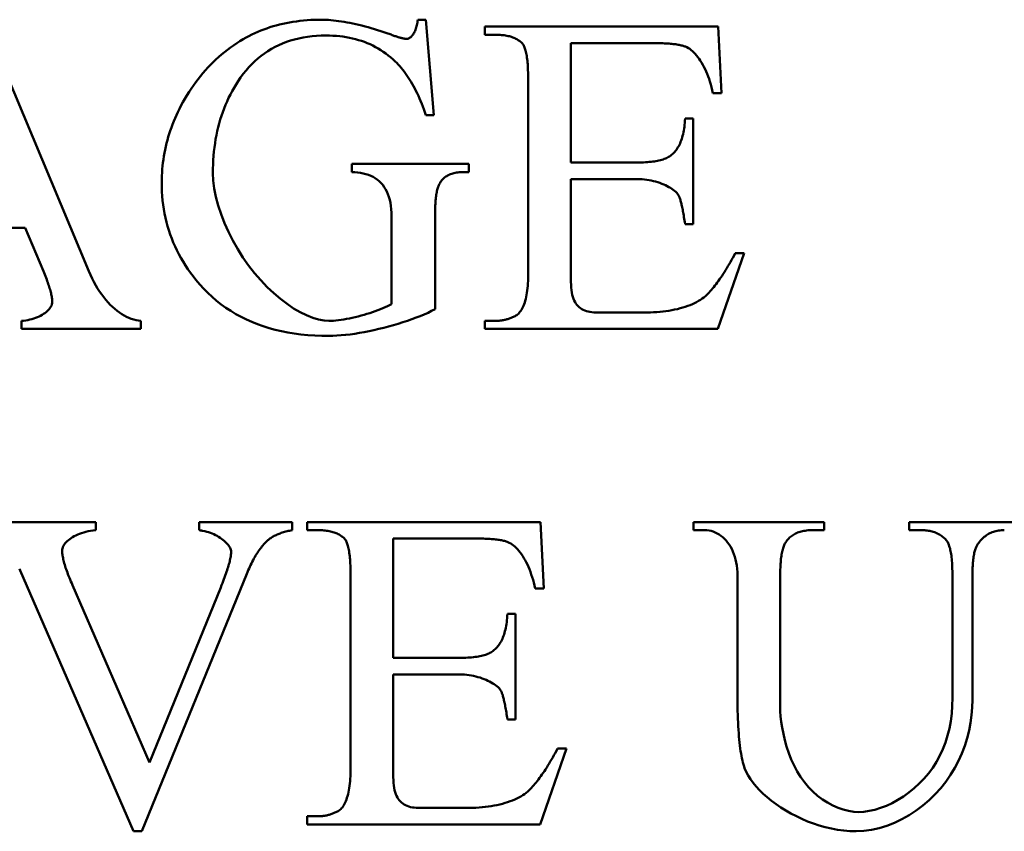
# Model space of a CAD drawing. Header units: millimetres. Extents: x 163 to 2699, y 224 to 730.
# Tile 75 of 168: x 225.34 to 230.22, y 486.25 to 490.27. Entities that reach past the tile are written whole.
import ezdxf

# ---------------------------------------------------------------- set-up
doc = ezdxf.new("R2010")
doc.units = ezdxf.units.MM
doc.layers.add('可見 (ISO)', color=7, linetype='Continuous', lineweight=50)

msp = doc.modelspace()

# ---------------------------------------------------------------- linework, layer by layer
at = {"layer": '可見 (ISO)'}
for p, q in [((225.159, 490.2718), (225.6811, 489.0243)), ((227.3122, 490.2718), (227.3526, 490.2718)), ((227.3526, 490.2718), (227.3918, 489.7988)), ((227.6455, 490.2375), (228.8024, 490.2375)), ((227.6455, 490.1971), (227.6455, 490.2375)), ((228.8024, 490.2375), (228.8183, 489.9078)), ((227.6982, 490.1971), (227.6455, 490.1971)), ((228.4838, 490.1554), (228.072, 490.1554)), ((228.072, 490.1554), (228.072, 489.5635)), ((227.86, 489.0034), (227.86, 489.9765)), ((228.8183, 489.9078), (228.7754, 489.9078)), ((227.3918, 489.7988), (227.3526, 489.7988)), ((228.6382, 489.7816), (228.6786, 489.7816)), ((228.6786, 489.7816), (228.6786, 489.2583)), ((226.985, 489.5561), (227.5659, 489.5561)), ((226.985, 489.5157), (226.985, 489.5561)), ((227.5659, 489.5561), (227.5659, 489.5157)), ((228.072, 489.5635), (228.4016, 489.5635)), ((227.5659, 489.5157), (227.5377, 489.5157)), ((228.072, 489.4814), (228.072, 488.9875)), ((228.4016, 489.4814), (228.072, 489.4814)), ((227.1823, 488.8613), (227.1823, 489.2951)), ((227.398, 489.2951), (227.398, 488.8355)), ((228.6786, 489.2583), (228.6382, 489.2583)), ((225.3661, 489.2387), (224.7828, 489.2387)), ((225.4556, 489.0243), (225.3661, 489.2387)), ((228.9311, 489.1137), (228.8012, 488.7375)), ((228.8869, 489.1137), (228.9311, 489.1137)), ((228.1958, 488.8196), (228.4507, 488.8196)), ((225.3465, 488.7375), (225.3465, 488.7779)), ((225.9384, 488.7779), (225.9384, 488.7375)), ((227.6455, 488.7779), (227.6982, 488.7779)), ((227.6455, 488.7375), (227.6455, 488.7779)), ((225.9384, 488.7375), (225.3465, 488.7375)), ((228.8012, 488.7375), (227.6455, 488.7375)), ((225.1026, 487.7801), (225.7154, 487.7801)), ((225.7154, 487.7801), (225.7154, 487.7397)), ((226.2276, 487.7801), (226.6896, 487.7801)), ((226.2276, 487.7397), (226.2276, 487.7801)), ((226.6896, 487.7801), (226.6896, 487.7397)), ((226.7644, 487.7801), (227.9213, 487.7801)), ((226.7644, 487.7397), (226.7644, 487.7801)), ((227.9213, 487.7801), (227.9372, 487.4505)), ((228.6798, 487.7801), (229.3281, 487.7801)), ((228.6798, 487.7397), (228.6798, 487.7801)), ((229.3281, 487.7801), (229.3281, 487.7397)), ((229.7497, 487.7801), (230.6786, 487.7801)), ((229.7497, 487.7397), (229.7497, 487.7801)), ((226.8171, 487.7397), (226.7644, 487.7397)), ((227.6026, 487.698), (227.1909, 487.698)), ((227.1909, 487.698), (227.1909, 487.1061)), ((228.7362, 487.7397), (228.6798, 487.7397)), ((229.3281, 487.7397), (229.2705, 487.7397)), ((229.8061, 487.7397), (229.7497, 487.7397)), ((225.9029, 486.2458), (225.3404, 487.5399)), ((226.4641, 487.5228), (225.9433, 486.2458)), ((226.9789, 486.5461), (226.9789, 487.5191)), ((228.898, 486.9284), (228.898, 487.5142)), ((229.11, 487.5142), (229.11, 486.861)), ((229.9641, 486.9076), (229.9641, 487.5142)), ((230.0634, 487.5056), (230.0634, 486.8978)), ((225.6002, 487.4664), (225.9825, 486.5865)), ((225.9825, 486.5865), (226.3355, 487.4554)), ((227.9372, 487.4505), (227.8943, 487.4505)), ((227.757, 487.3242), (227.7975, 487.3242)), ((227.7975, 487.3242), (227.7975, 486.801)), ((227.1909, 487.1061), (227.5205, 487.1061)), ((227.1909, 487.024), (227.1909, 486.5301)), ((227.5205, 487.024), (227.1909, 487.024)), ((227.7975, 486.801), (227.757, 486.801)), ((228.0499, 486.6563), (227.92, 486.2801)), ((228.0058, 486.6563), (228.0499, 486.6563)), ((227.3146, 486.3622), (227.5695, 486.3622)), ((226.7644, 486.3206), (226.8171, 486.3206)), ((226.7644, 486.2801), (226.7644, 486.3206)), ((227.92, 486.2801), (226.7644, 486.2801)), ((225.9433, 486.2458), (225.9029, 486.2458))]:
    msp.add_line(p, q, dxfattribs=at)
at = {"layer": '可見 (ISO)', "flags": 128}
for points in [[(226.447, 490.175), (226.4609, 490.1829), (226.475, 490.1905), (226.4893, 490.1977), (226.5038, 490.2046), (226.5185, 490.2111), (226.5334, 490.2174), (226.5485, 490.2232), (226.5638, 490.2288), (226.5793, 490.234), (226.5951, 490.2389), (226.611, 490.2434), (226.6271, 490.2476), (226.6435, 490.2515), (226.66, 490.255), (226.6768, 490.2582), (226.6937, 490.2611), (226.7109, 490.2636), (226.7282, 490.2658), (226.7458, 490.2676), (226.7636, 490.2691), (226.7816, 490.2703), (226.7997, 490.2711), (226.8181, 490.2716), (226.8367, 490.2718)], [(226.8367, 490.2718), (226.8472, 490.2717), (226.8583, 490.2713), (226.8698, 490.2706), (226.8818, 490.2696), (226.8942, 490.2684), (226.907, 490.2669), (226.9201, 490.2651), (226.9336, 490.2631), (226.9475, 490.2609), (226.9616, 490.2584), (226.976, 490.2557), (226.9907, 490.2527), (227.0055, 490.2495), (227.0205, 490.246), (227.0357, 490.2423), (227.051, 490.2384), (227.0664, 490.2343), (227.0819, 490.2299), (227.0975, 490.2254), (227.113, 490.2206), (227.1286, 490.2156), (227.1441, 490.2105), (227.1596, 490.2051), (227.1749, 490.1995)], [(227.2583, 490.1762), (227.2609, 490.1764), (227.2636, 490.177), (227.2664, 490.178), (227.2692, 490.1794), (227.2721, 490.1811), (227.275, 490.1832), (227.2778, 490.1857), (227.2807, 490.1885), (227.2835, 490.1916), (227.2863, 490.1951), (227.289, 490.1988), (227.2917, 490.2029), (227.2942, 490.2072), (227.2967, 490.2119), (227.299, 490.2168), (227.3012, 490.222), (227.3033, 490.2274), (227.3051, 490.2331), (227.3069, 490.239), (227.3084, 490.2452), (227.3097, 490.2515), (227.3108, 490.2581), (227.3116, 490.2649), (227.3122, 490.2718)], [(226.8575, 490.1934), (226.8339, 490.193), (226.8107, 490.1918), (226.788, 490.1898), (226.7658, 490.1871), (226.744, 490.1835), (226.7227, 490.1792), (226.7019, 490.1741), (226.6816, 490.1682), (226.6618, 490.1615), (226.6424, 490.154), (226.6235, 490.1458), (226.6051, 490.1367), (226.5871, 490.1269), (226.5697, 490.1162), (226.5527, 490.1048), (226.5362, 490.0926), (226.5201, 490.0796), (226.5046, 490.0659), (226.4895, 490.0513), (226.4749, 490.0359), (226.4608, 490.0198), (226.4471, 490.0029), (226.434, 489.9852), (226.4213, 489.9667)], [(227.2007, 490.0647), (227.1894, 490.0752), (227.1779, 490.0853), (227.1661, 490.0949), (227.154, 490.104), (227.1417, 490.1127), (227.1291, 490.121), (227.1163, 490.1288), (227.1032, 490.1362), (227.0898, 490.1431), (227.0762, 490.1496), (227.0623, 490.1556), (227.0481, 490.1612), (227.0337, 490.1664), (227.019, 490.171), (227.004, 490.1753), (226.9888, 490.1791), (226.9733, 490.1824), (226.9576, 490.1853), (226.9415, 490.1878), (226.9253, 490.1898), (226.9087, 490.1914), (226.8919, 490.1925), (226.8749, 490.1932), (226.8575, 490.1934)], [(227.1749, 490.1995), (227.1801, 490.1976), (227.1851, 490.1958), (227.1899, 490.1941), (227.1946, 490.1924), (227.1992, 490.1908), (227.2036, 490.1893), (227.2078, 490.1879), (227.212, 490.1866), (227.216, 490.1853), (227.2198, 490.1842), (227.2235, 490.1831), (227.227, 490.182), (227.2304, 490.1811), (227.2337, 490.1803), (227.2368, 490.1795), (227.2397, 490.1788), (227.2426, 490.1782), (227.2452, 490.1777), (227.2478, 490.1772), (227.2502, 490.1769), (227.2524, 490.1766), (227.2545, 490.1764), (227.2565, 490.1763), (227.2583, 490.1762)], [(227.8318, 490.1529), (227.8283, 490.1565), (227.8247, 490.16), (227.8209, 490.1633), (227.8169, 490.1664), (227.8127, 490.1694), (227.8083, 490.1722), (227.8037, 490.1749), (227.799, 490.1775), (227.7941, 490.1798), (227.7889, 490.182), (227.7837, 490.1841), (227.7782, 490.186), (227.7725, 490.1878), (227.7667, 490.1894), (227.7607, 490.1909), (227.7545, 490.1922), (227.7481, 490.1933), (227.7415, 490.1943), (227.7347, 490.1951), (227.7278, 490.1958), (227.7207, 490.1964), (227.7134, 490.1968), (227.7059, 490.197), (227.6982, 490.1971)], [(226.1382, 489.8441), (226.1477, 489.8619), (226.1575, 489.8794), (226.1677, 489.8965), (226.1781, 489.9132), (226.1888, 489.9296), (226.1998, 489.9457), (226.211, 489.9614), (226.2226, 489.9767), (226.2344, 489.9918), (226.2466, 490.0064), (226.259, 490.0207), (226.2717, 490.0347), (226.2848, 490.0483), (226.2981, 490.0616), (226.3117, 490.0745), (226.3255, 490.087), (226.3397, 490.0993), (226.3542, 490.1111), (226.3689, 490.1226), (226.3839, 490.1338), (226.3993, 490.1446), (226.4149, 490.1551), (226.4308, 490.1652), (226.447, 490.175)], [(227.86, 489.9765), (227.8599, 489.9882), (227.8598, 489.9996), (227.8595, 490.0106), (227.8592, 490.0212), (227.8588, 490.0314), (227.8582, 490.0413), (227.8576, 490.0507), (227.8569, 490.0598), (227.856, 490.0685), (227.8551, 490.0768), (227.8541, 490.0847), (227.8529, 490.0923), (227.8517, 490.0994), (227.8504, 490.1062), (227.849, 490.1126), (227.8475, 490.1186), (227.8458, 490.1243), (227.8441, 490.1295), (227.8423, 490.1344), (227.8404, 490.1389), (227.8384, 490.1429), (227.8363, 490.1467), (227.8341, 490.15), (227.8318, 490.1529)], [(228.6406, 490.1382), (228.6368, 490.1396), (228.6328, 490.141), (228.6285, 490.1423), (228.624, 490.1435), (228.6193, 490.1446), (228.6143, 490.1457), (228.609, 490.1468), (228.6036, 490.1478), (228.5979, 490.1487), (228.5919, 490.1496), (228.5858, 490.1504), (228.5793, 490.1511), (228.5727, 490.1518), (228.5658, 490.1524), (228.5587, 490.153), (228.5513, 490.1535), (228.5437, 490.1539), (228.5358, 490.1543), (228.5278, 490.1547), (228.5194, 490.1549), (228.5109, 490.1551), (228.5021, 490.1553), (228.493, 490.1554), (228.4838, 490.1554)], [(228.7754, 489.9078), (228.7723, 489.9225), (228.7689, 489.9369), (228.7652, 489.9509), (228.7612, 489.9646), (228.7569, 489.9778), (228.7523, 489.9907), (228.7475, 490.0032), (228.7424, 490.0152), (228.7371, 490.0268), (228.7316, 490.038), (228.7259, 490.0487), (228.72, 490.0589), (228.7139, 490.0686), (228.7077, 490.0778), (228.7014, 490.0865), (228.6949, 490.0946), (228.6883, 490.1021), (228.6817, 490.1091), (228.6749, 490.1155), (228.6681, 490.1213), (228.6613, 490.1265), (228.6544, 490.1311), (228.6475, 490.135), (228.6406, 490.1382)], [(227.3526, 489.7988), (227.3477, 489.8133), (227.3426, 489.8276), (227.3374, 489.8415), (227.3321, 489.8552), (227.3266, 489.8685), (227.3211, 489.8816), (227.3154, 489.8943), (227.3096, 489.9068), (227.3037, 489.9189), (227.2977, 489.9307), (227.2915, 489.9423), (227.2852, 489.9535), (227.2788, 489.9644), (227.2723, 489.9751), (227.2657, 489.9854), (227.2589, 489.9954), (227.2521, 490.0051), (227.2451, 490.0145), (227.238, 490.0237), (227.2308, 490.0325), (227.2234, 490.041), (227.216, 490.0492), (227.2084, 490.0571), (227.2007, 490.0647)], [(226.4213, 489.9667), (226.4111, 489.9506), (226.4013, 489.9343), (226.392, 489.9177), (226.3831, 489.9009), (226.3746, 489.8838), (226.3666, 489.8665), (226.359, 489.8489), (226.3518, 489.831), (226.3451, 489.8129), (226.3388, 489.7946), (226.3329, 489.776), (226.3275, 489.7571), (226.3225, 489.738), (226.318, 489.7186), (226.3138, 489.699), (226.3101, 489.6791), (226.3069, 489.6589), (226.3041, 489.6385), (226.3017, 489.6179), (226.2997, 489.597), (226.2982, 489.5758), (226.2971, 489.5544), (226.2965, 489.5327), (226.2963, 489.5108)], [(226.0426, 489.4642), (226.0427, 489.4807), (226.0432, 489.4972), (226.0441, 489.5136), (226.0452, 489.5299), (226.0467, 489.5462), (226.0486, 489.5624), (226.0507, 489.5786), (226.0532, 489.5947), (226.056, 489.6107), (226.0592, 489.6267), (226.0627, 489.6426), (226.0665, 489.6585), (226.0706, 489.6743), (226.0751, 489.69), (226.0799, 489.7057), (226.0851, 489.7213), (226.0905, 489.7369), (226.0963, 489.7524), (226.1025, 489.7678), (226.109, 489.7832), (226.1158, 489.7985), (226.1229, 489.8138), (226.1304, 489.829), (226.1382, 489.8441)], [(228.5732, 489.6027), (228.578, 489.607), (228.5827, 489.6116), (228.5871, 489.6165), (228.5914, 489.6216), (228.5954, 489.627), (228.5993, 489.6327), (228.603, 489.6387), (228.6066, 489.6449), (228.6099, 489.6514), (228.6131, 489.6582), (228.6161, 489.6652), (228.6189, 489.6726), (228.6215, 489.6801), (228.6239, 489.688), (228.6262, 489.6961), (228.6282, 489.7045), (228.6301, 489.7132), (228.6318, 489.7222), (228.6333, 489.7314), (228.6347, 489.7409), (228.6358, 489.7507), (228.6368, 489.7607), (228.6376, 489.771), (228.6382, 489.7816)], [(228.4016, 489.5635), (228.4122, 489.5636), (228.4225, 489.5638), (228.4325, 489.5641), (228.4422, 489.5646), (228.4515, 489.5652), (228.4606, 489.5659), (228.4694, 489.5668), (228.4779, 489.5678), (228.4861, 489.569), (228.494, 489.5703), (228.5016, 489.5717), (228.5089, 489.5733), (228.5159, 489.575), (228.5226, 489.5768), (228.529, 489.5788), (228.5351, 489.5809), (228.5409, 489.5832), (228.5464, 489.5855), (228.5516, 489.5881), (228.5565, 489.5907), (228.5612, 489.5935), (228.5655, 489.5964), (228.5695, 489.5995), (228.5732, 489.6027)], [(226.2963, 489.5108), (226.298, 489.4737), (226.303, 489.4342), (226.3112, 489.3929), (226.3226, 489.3504), (226.3368, 489.3069), (226.3538, 489.2632), (226.3734, 489.2194), (226.3954, 489.1762), (226.4195, 489.1337), (226.4457, 489.0925), (226.4736, 489.0528), (226.5031, 489.0149), (226.5338, 488.9792), (226.5655, 488.9457), (226.598, 488.9149), (226.6309, 488.8868), (226.664, 488.8617), (226.6969, 488.8397), (226.7294, 488.821), (226.761, 488.8055), (226.7915, 488.7935), (226.8204, 488.7848), (226.8475, 488.7797), (226.8722, 488.7779)], [(227.1823, 489.2951), (227.1819, 489.3136), (227.1809, 489.3313), (227.179, 489.348), (227.1765, 489.3639), (227.1733, 489.379), (227.1693, 489.3932), (227.1646, 489.4065), (227.1592, 489.4191), (227.153, 489.4309), (227.1462, 489.4418), (227.1386, 489.452), (227.1304, 489.4615), (227.1215, 489.4701), (227.112, 489.478), (227.1018, 489.4852), (227.091, 489.4915), (227.0796, 489.4972), (227.0676, 489.5021), (227.0551, 489.5062), (227.042, 489.5096), (227.0285, 489.5123), (227.0144, 489.5142), (226.9999, 489.5153), (226.985, 489.5157)], [(227.5377, 489.5157), (227.5306, 489.5156), (227.5238, 489.5153), (227.5171, 489.5148), (227.5106, 489.5141), (227.5043, 489.5132), (227.4982, 489.5121), (227.4922, 489.5108), (227.4865, 489.5093), (227.4809, 489.5076), (227.4756, 489.5057), (227.4704, 489.5036), (227.4654, 489.5013), (227.4606, 489.4988), (227.4559, 489.4961), (227.4515, 489.4932), (227.4473, 489.4901), (227.4432, 489.4868), (227.4393, 489.4833), (227.4356, 489.4796), (227.4322, 489.4757), (227.4288, 489.4716), (227.4257, 489.4673), (227.4228, 489.4628), (227.42, 489.4581)], [(226.2117, 488.9814), (226.1979, 488.9989), (226.1847, 489.0167), (226.1721, 489.0348), (226.16, 489.053), (226.1486, 489.0715), (226.1377, 489.0901), (226.1274, 489.109), (226.1177, 489.1282), (226.1086, 489.1475), (226.1001, 489.1671), (226.0922, 489.1869), (226.0849, 489.2069), (226.0781, 489.2271), (226.0719, 489.2475), (226.0664, 489.2682), (226.0614, 489.2891), (226.057, 489.3102), (226.0532, 489.3316), (226.0499, 489.3531), (226.0473, 489.3749), (226.0452, 489.3969), (226.0438, 489.4191), (226.0429, 489.4416), (226.0426, 489.4642)], [(227.42, 489.4581), (227.4182, 489.4545), (227.4165, 489.4506), (227.4149, 489.4464), (227.4133, 489.442), (227.4118, 489.4373), (227.4104, 489.4323), (227.409, 489.427), (227.4078, 489.4215), (227.4066, 489.4156), (227.4055, 489.4095), (227.4044, 489.4032), (227.4035, 489.3965), (227.4026, 489.3896), (227.4018, 489.3824), (227.4011, 489.3749), (227.4004, 489.3671), (227.3998, 489.3591), (227.3994, 489.3508), (227.3989, 489.3422), (227.3986, 489.3333), (227.3983, 489.3242), (227.3981, 489.3148), (227.398, 489.3051), (227.398, 489.2951)], [(228.6075, 489.398), (228.6046, 489.403), (228.6009, 489.4079), (228.5966, 489.4129), (228.5916, 489.4178), (228.586, 489.4227), (228.5798, 489.4276), (228.5731, 489.4324), (228.5659, 489.4371), (228.5581, 489.4416), (228.5499, 489.4461), (228.5412, 489.4503), (228.5322, 489.4544), (228.5227, 489.4583), (228.5129, 489.4619), (228.5028, 489.4653), (228.4923, 489.4685), (228.4816, 489.4713), (228.4707, 489.4739), (228.4595, 489.4761), (228.4482, 489.4779), (228.4367, 489.4794), (228.4251, 489.4805), (228.4134, 489.4812), (228.4016, 489.4814)], [(228.6382, 489.2583), (228.6368, 489.2673), (228.6355, 489.276), (228.6342, 489.2844), (228.6329, 489.2925), (228.6316, 489.3004), (228.6303, 489.308), (228.629, 489.3153), (228.6277, 489.3223), (228.6264, 489.3291), (228.6251, 489.3356), (228.6238, 489.3418), (228.6225, 489.3478), (228.6213, 489.3535), (228.62, 489.3589), (228.6187, 489.364), (228.6175, 489.3689), (228.6162, 489.3735), (228.615, 489.3778), (228.6137, 489.3819), (228.6125, 489.3857), (228.6112, 489.3892), (228.61, 489.3924), (228.6088, 489.3954), (228.6075, 489.398)], [(228.746, 488.9066), (228.7517, 488.9125), (228.7575, 488.9185), (228.7632, 488.9249), (228.769, 488.9314), (228.7748, 488.9382), (228.7806, 488.9453), (228.7864, 488.9526), (228.7922, 488.9601), (228.798, 488.9679), (228.8038, 488.9759), (228.8097, 488.9842), (228.8156, 488.9927), (228.8214, 489.0015), (228.8273, 489.0105), (228.8332, 489.0197), (228.8391, 489.0292), (228.8451, 489.0389), (228.851, 489.0489), (228.857, 489.0591), (228.8629, 489.0695), (228.8689, 489.0802), (228.8749, 489.0911), (228.8809, 489.1023), (228.8869, 489.1137)], [(225.4997, 488.8699), (225.4996, 488.874), (225.4994, 488.8784), (225.499, 488.883), (225.4985, 488.8878), (225.4978, 488.8927), (225.4969, 488.8979), (225.4959, 488.9032), (225.4948, 488.9088), (225.4935, 488.9145), (225.492, 488.9205), (225.4904, 488.9266), (225.4887, 488.933), (225.4867, 488.9395), (225.4847, 488.9462), (225.4825, 488.9531), (225.4801, 488.9603), (225.4776, 488.9676), (225.4749, 488.9751), (225.472, 488.9828), (225.4691, 488.9907), (225.4659, 488.9988), (225.4626, 489.0071), (225.4592, 489.0156), (225.4556, 489.0243)], [(225.6811, 489.0243), (225.6891, 489.0057), (225.6975, 488.9879), (225.7063, 488.9707), (225.7154, 488.9541), (225.7249, 488.9382), (225.7347, 488.9231), (225.7448, 488.9086), (225.7551, 488.8948), (225.7657, 488.8817), (225.7765, 488.8694), (225.7875, 488.8577), (225.7987, 488.8469), (225.81, 488.8368), (225.8215, 488.8274), (225.8331, 488.8188), (225.8447, 488.811), (225.8565, 488.804), (225.8682, 488.7978), (225.88, 488.7924), (225.8918, 488.7878), (225.9035, 488.7841), (225.9152, 488.7812), (225.9269, 488.7791), (225.9384, 488.7779)], [(226.8722, 488.7032), (226.8363, 488.7037), (226.8012, 488.7051), (226.7668, 488.7075), (226.733, 488.7109), (226.7001, 488.7153), (226.6678, 488.7206), (226.6363, 488.7269), (226.6055, 488.7341), (226.5754, 488.7423), (226.5461, 488.7515), (226.5175, 488.7616), (226.4896, 488.7727), (226.4624, 488.7848), (226.436, 488.7978), (226.4103, 488.8119), (226.3853, 488.8268), (226.3611, 488.8428), (226.3375, 488.8597), (226.3147, 488.8775), (226.2927, 488.8964), (226.2713, 488.9162), (226.2507, 488.9369), (226.2309, 488.9587), (226.2117, 488.9814)], [(227.7987, 488.8037), (227.8031, 488.8063), (227.8074, 488.8094), (227.8115, 488.813), (227.8156, 488.8172), (227.8195, 488.8219), (227.8233, 488.8271), (227.8269, 488.8329), (227.8304, 488.8391), (227.8337, 488.8459), (227.8369, 488.8531), (227.8399, 488.8609), (227.8427, 488.8691), (227.8453, 488.8778), (227.8477, 488.887), (227.85, 488.8966), (227.852, 488.9067), (227.8538, 488.9173), (227.8554, 488.9283), (227.8568, 488.9397), (227.8579, 488.9516), (227.8588, 488.9639), (227.8595, 488.9767), (227.8598, 488.9899), (227.86, 489.0034)], [(228.072, 488.9875), (228.0722, 488.9715), (228.0727, 488.9567), (228.0737, 488.9429), (228.075, 488.93), (228.0768, 488.9181), (228.079, 488.9071), (228.0817, 488.8969), (228.0848, 488.8875), (228.0883, 488.8788), (228.0924, 488.8709), (228.0968, 488.8636), (228.1018, 488.8569), (228.1072, 488.8509), (228.1131, 488.8454), (228.1194, 488.8405), (228.1262, 488.8361), (228.1335, 488.8322), (228.1411, 488.8289), (228.1493, 488.8261), (228.1578, 488.8238), (228.1667, 488.822), (228.176, 488.8207), (228.1857, 488.8199), (228.1958, 488.8196)], [(225.3465, 488.7779), (225.3575, 488.7788), (225.3683, 488.7801), (225.3788, 488.7818), (225.3889, 488.7839), (225.3987, 488.7864), (225.4082, 488.7892), (225.4173, 488.7923), (225.426, 488.7958), (225.4343, 488.7995), (225.4422, 488.8034), (225.4496, 488.8076), (225.4566, 488.812), (225.4632, 488.8165), (225.4692, 488.8211), (225.4748, 488.8259), (225.4799, 488.8308), (225.4844, 488.8357), (225.4883, 488.8407), (225.4917, 488.8457), (225.4946, 488.8506), (225.4968, 488.8556), (225.4984, 488.8604), (225.4994, 488.8652), (225.4997, 488.8699)], [(228.4507, 488.8196), (228.4665, 488.8198), (228.4822, 488.8203), (228.4978, 488.8212), (228.5131, 488.8225), (228.5283, 488.8241), (228.5432, 488.826), (228.5578, 488.8282), (228.5722, 488.8307), (228.5862, 488.8336), (228.6, 488.8367), (228.6134, 488.8401), (228.6264, 488.8438), (228.639, 488.8478), (228.6512, 488.852), (228.663, 488.8565), (228.6743, 488.8612), (228.6852, 488.8661), (228.6956, 488.8713), (228.7054, 488.8767), (228.7147, 488.8823), (228.7234, 488.8881), (228.7316, 488.8941), (228.7391, 488.9003), (228.746, 488.9066)], [(226.8722, 488.7779), (226.883, 488.7782), (226.8945, 488.7788), (226.9065, 488.7798), (226.9191, 488.7812), (226.9322, 488.783), (226.9457, 488.7851), (226.9595, 488.7875), (226.9736, 488.7903), (226.9879, 488.7933), (227.0023, 488.7966), (227.0169, 488.8002), (227.0314, 488.804), (227.0459, 488.808), (227.0602, 488.8122), (227.0744, 488.8166), (227.0883, 488.8212), (227.1019, 488.8259), (227.1151, 488.8307), (227.1278, 488.8356), (227.14, 488.8406), (227.1516, 488.8457), (227.1626, 488.8509), (227.1728, 488.8561), (227.1823, 488.8613)], [(227.398, 488.8355), (227.3814, 488.827), (227.3637, 488.8185), (227.345, 488.8102), (227.3252, 488.8019), (227.3046, 488.7938), (227.2833, 488.7859), (227.2612, 488.7782), (227.2385, 488.7707), (227.2154, 488.7635), (227.1918, 488.7566), (227.1679, 488.7499), (227.1438, 488.7436), (227.1196, 488.7377), (227.0954, 488.7321), (227.0712, 488.727), (227.0472, 488.7223), (227.0235, 488.718), (227.0001, 488.7142), (226.9771, 488.711), (226.9547, 488.7082), (226.9329, 488.7061), (226.9118, 488.7045), (226.8916, 488.7035), (226.8722, 488.7032)], [(227.6982, 488.7779), (227.7027, 488.778), (227.7072, 488.7781), (227.7116, 488.7783), (227.716, 488.7787), (227.7204, 488.7791), (227.7247, 488.7796), (227.729, 488.7801), (227.7333, 488.7808), (227.7376, 488.7816), (227.7419, 488.7824), (227.7461, 488.7834), (227.7503, 488.7844), (227.7545, 488.7855), (227.7586, 488.7867), (227.7627, 488.788), (227.7668, 488.7894), (227.7709, 488.7909), (227.775, 488.7924), (227.779, 488.7941), (227.783, 488.7958), (227.787, 488.7976), (227.7909, 488.7996), (227.7948, 488.8016), (227.7987, 488.8037)], [(225.7154, 487.7397), (225.7026, 487.7382), (225.6902, 487.7364), (225.6783, 487.7342), (225.6669, 487.7316), (225.6559, 487.7286), (225.6454, 487.7254), (225.6354, 487.7218), (225.6259, 487.718), (225.6169, 487.7139), (225.6084, 487.7096), (225.6004, 487.7051), (225.593, 487.7005), (225.5861, 487.6956), (225.5798, 487.6907), (225.574, 487.6856), (225.5688, 487.6805), (225.5641, 487.6753), (225.5601, 487.6701), (225.5567, 487.6648), (225.5538, 487.6596), (225.5516, 487.6544), (225.55, 487.6492), (225.549, 487.6442), (225.5487, 487.6392)], [(226.2472, 487.736), (226.2467, 487.7361), (226.2462, 487.7362), (226.2456, 487.7363), (226.245, 487.7364), (226.2444, 487.7366), (226.2437, 487.7367), (226.243, 487.7368), (226.2423, 487.737), (226.2416, 487.7371), (226.2409, 487.7372), (226.2401, 487.7374), (226.2393, 487.7375), (226.2384, 487.7377), (226.2376, 487.7378), (226.2367, 487.738), (226.2358, 487.7382), (226.2349, 487.7384), (226.2339, 487.7385), (226.2329, 487.7387), (226.2319, 487.7389), (226.2309, 487.7391), (226.2298, 487.7393), (226.2287, 487.7395), (226.2276, 487.7397)], [(226.3869, 487.6331), (226.3866, 487.6373), (226.3856, 487.6418), (226.3841, 487.6465), (226.3819, 487.6513), (226.3791, 487.6563), (226.3758, 487.6614), (226.372, 487.6665), (226.3676, 487.6717), (226.3628, 487.6769), (226.3575, 487.6821), (226.3517, 487.6873), (226.3456, 487.6923), (226.339, 487.6973), (226.3321, 487.7021), (226.3248, 487.7068), (226.3172, 487.7112), (226.3093, 487.7154), (226.3011, 487.7194), (226.2927, 487.7231), (226.284, 487.7264), (226.2751, 487.7294), (226.2659, 487.732), (226.2567, 487.7342), (226.2472, 487.736)], [(226.6896, 487.7397), (226.6831, 487.7384), (226.6766, 487.7371), (226.6703, 487.7357), (226.6641, 487.7342), (226.6581, 487.7326), (226.6522, 487.731), (226.6464, 487.7293), (226.6408, 487.7276), (226.6352, 487.7257), (226.6299, 487.7238), (226.6246, 487.7218), (226.6195, 487.7198), (226.6145, 487.7176), (226.6096, 487.7154), (226.6049, 487.7132), (226.6003, 487.7108), (226.5959, 487.7084), (226.5915, 487.7059), (226.5873, 487.7033), (226.5833, 487.7007), (226.5793, 487.698), (226.5755, 487.6952), (226.5719, 487.6924), (226.5683, 487.6894)], [(226.9507, 487.6956), (226.9472, 487.6992), (226.9436, 487.7026), (226.9397, 487.7059), (226.9357, 487.709), (226.9315, 487.712), (226.9272, 487.7149), (226.9226, 487.7175), (226.9179, 487.7201), (226.9129, 487.7224), (226.9078, 487.7247), (226.9025, 487.7267), (226.8971, 487.7287), (226.8914, 487.7304), (226.8856, 487.732), (226.8795, 487.7335), (226.8733, 487.7348), (226.8669, 487.7359), (226.8604, 487.7369), (226.8536, 487.7378), (226.8467, 487.7385), (226.8396, 487.739), (226.8322, 487.7394), (226.8248, 487.7396), (226.8171, 487.7397)], [(226.9789, 487.5191), (226.9788, 487.5308), (226.9787, 487.5422), (226.9784, 487.5532), (226.9781, 487.5638), (226.9776, 487.574), (226.9771, 487.5839), (226.9765, 487.5933), (226.9757, 487.6024), (226.9749, 487.6111), (226.974, 487.6194), (226.9729, 487.6274), (226.9718, 487.6349), (226.9706, 487.6421), (226.9693, 487.6488), (226.9678, 487.6552), (226.9663, 487.6612), (226.9647, 487.6669), (226.963, 487.6721), (226.9612, 487.677), (226.9593, 487.6815), (226.9573, 487.6856), (226.9552, 487.6893), (226.953, 487.6926), (226.9507, 487.6956)], [(227.7595, 487.6809), (227.7557, 487.6823), (227.7517, 487.6836), (227.7474, 487.6849), (227.7429, 487.6861), (227.7381, 487.6873), (227.7331, 487.6884), (227.7279, 487.6894), (227.7225, 487.6904), (227.7168, 487.6913), (227.7108, 487.6922), (227.7046, 487.693), (227.6982, 487.6937), (227.6916, 487.6944), (227.6847, 487.695), (227.6775, 487.6956), (227.6702, 487.6961), (227.6626, 487.6966), (227.6547, 487.6969), (227.6466, 487.6973), (227.6383, 487.6975), (227.6297, 487.6977), (227.6209, 487.6979), (227.6119, 487.698), (227.6026, 487.698)], [(228.898, 487.5142), (228.8976, 487.5312), (228.8964, 487.5477), (228.8945, 487.5636), (228.8919, 487.579), (228.8887, 487.5937), (228.8848, 487.6078), (228.8802, 487.6213), (228.8751, 487.6342), (228.8694, 487.6464), (228.8632, 487.6579), (228.8565, 487.6687), (228.8493, 487.6789), (228.8416, 487.6883), (228.8335, 487.6969), (228.8251, 487.7048), (228.8163, 487.712), (228.8071, 487.7184), (228.7977, 487.7239), (228.7879, 487.7287), (228.778, 487.7326), (228.7678, 487.7357), (228.7574, 487.7379), (228.7469, 487.7392), (228.7362, 487.7397)], [(229.2705, 487.7397), (229.2629, 487.7396), (229.2554, 487.7393), (229.2481, 487.7388), (229.241, 487.738), (229.2341, 487.7371), (229.2273, 487.736), (229.2208, 487.7347), (229.2144, 487.7331), (229.2083, 487.7314), (229.2023, 487.7295), (229.1965, 487.7273), (229.1909, 487.725), (229.1854, 487.7224), (229.1802, 487.7197), (229.1752, 487.7167), (229.1703, 487.7135), (229.1656, 487.7102), (229.1611, 487.7066), (229.1568, 487.7028), (229.1527, 487.6988), (229.1488, 487.6946), (229.1451, 487.6903), (229.1415, 487.6857), (229.1382, 487.6809)], [(229.9335, 487.6907), (229.9299, 487.6947), (229.9261, 487.6985), (229.9221, 487.7021), (229.9181, 487.7056), (229.9138, 487.709), (229.9095, 487.7121), (229.9049, 487.7151), (229.9003, 487.7179), (229.8955, 487.7205), (229.8905, 487.723), (229.8854, 487.7253), (229.8802, 487.7274), (229.8748, 487.7294), (229.8693, 487.7312), (229.8636, 487.7328), (229.8578, 487.7342), (229.8518, 487.7355), (229.8457, 487.7366), (229.8395, 487.7376), (229.8331, 487.7383), (229.8266, 487.7389), (229.8199, 487.7393), (229.813, 487.7396), (229.8061, 487.7397)], [(230.2215, 487.7397), (230.2142, 487.7396), (230.2071, 487.7392), (230.2001, 487.7385), (230.1932, 487.7376), (230.1865, 487.7364), (230.18, 487.735), (230.1736, 487.7333), (230.1673, 487.7314), (230.1612, 487.7292), (230.1552, 487.7267), (230.1494, 487.724), (230.1437, 487.721), (230.1381, 487.7177), (230.1327, 487.7142), (230.1275, 487.7105), (230.1224, 487.7065), (230.1174, 487.7022), (230.1126, 487.6976), (230.1079, 487.6928), (230.1034, 487.6878), (230.099, 487.6824), (230.0947, 487.6769), (230.0907, 487.671), (230.0867, 487.6649)], [(226.5683, 487.6894), (226.5634, 487.6847), (226.5586, 487.6799), (226.5538, 487.6748), (226.5491, 487.6695), (226.5444, 487.664), (226.5397, 487.6583), (226.5351, 487.6525), (226.5306, 487.6464), (226.5261, 487.6401), (226.5216, 487.6337), (226.5172, 487.627), (226.5129, 487.6202), (226.5085, 487.6132), (226.5043, 487.6059), (226.5001, 487.5985), (226.4959, 487.5908), (226.4917, 487.583), (226.4877, 487.575), (226.4836, 487.5668), (226.4796, 487.5584), (226.4757, 487.5498), (226.4718, 487.541), (226.468, 487.532), (226.4641, 487.5228)], [(227.8943, 487.4505), (227.8912, 487.4652), (227.8878, 487.4795), (227.8841, 487.4935), (227.8801, 487.5072), (227.8757, 487.5205), (227.8712, 487.5333), (227.8663, 487.5458), (227.8613, 487.5579), (227.856, 487.5695), (227.8504, 487.5806), (227.8447, 487.5913), (227.8388, 487.6015), (227.8328, 487.6112), (227.8266, 487.6204), (227.8202, 487.6291), (227.8138, 487.6372), (227.8072, 487.6448), (227.8005, 487.6518), (227.7938, 487.6582), (227.787, 487.664), (227.7802, 487.6691), (227.7733, 487.6737), (227.7664, 487.6776), (227.7595, 487.6809)], [(229.1382, 487.6809), (229.1359, 487.6773), (229.1337, 487.6735), (229.1316, 487.6694), (229.1296, 487.665), (229.1276, 487.6603), (229.1258, 487.6553), (229.1241, 487.65), (229.1225, 487.6444), (229.121, 487.6385), (229.1196, 487.6323), (229.1183, 487.6258), (229.117, 487.619), (229.1159, 487.6119), (229.1149, 487.6045), (229.1139, 487.5968), (229.1131, 487.5888), (229.1124, 487.5805), (229.1117, 487.5719), (229.1112, 487.5631), (229.1108, 487.5539), (229.1104, 487.5444), (229.1102, 487.5346), (229.11, 487.5246), (229.11, 487.5142)], [(229.9641, 487.5142), (229.9641, 487.5258), (229.9639, 487.5369), (229.9637, 487.5478), (229.9633, 487.5582), (229.9628, 487.5683), (229.9622, 487.5781), (229.9615, 487.5874), (229.9607, 487.5964), (229.9598, 487.6051), (229.9588, 487.6133), (229.9577, 487.6212), (229.9565, 487.6288), (229.9552, 487.6359), (229.9537, 487.6427), (229.9522, 487.6492), (229.9505, 487.6553), (229.9488, 487.661), (229.9469, 487.6663), (229.9449, 487.6713), (229.9429, 487.6759), (229.9407, 487.6801), (229.9384, 487.684), (229.936, 487.6875), (229.9335, 487.6907)], [(230.0867, 487.6649), (230.0848, 487.6619), (230.083, 487.6586), (230.0812, 487.6549), (230.0796, 487.651), (230.078, 487.6467), (230.0765, 487.6421), (230.0751, 487.6372), (230.0738, 487.632), (230.0725, 487.6264), (230.0713, 487.6206), (230.0702, 487.6144), (230.0692, 487.6079), (230.0683, 487.6011), (230.0675, 487.594), (230.0667, 487.5866), (230.066, 487.5789), (230.0654, 487.5708), (230.0649, 487.5624), (230.0644, 487.5538), (230.0641, 487.5448), (230.0638, 487.5354), (230.0636, 487.5258), (230.0635, 487.5159), (230.0634, 487.5056)], [(225.5487, 487.6392), (225.5488, 487.6345), (225.5491, 487.6296), (225.5495, 487.6244), (225.5501, 487.6191), (225.5509, 487.6135), (225.5519, 487.6077), (225.5531, 487.6017), (225.5544, 487.5955), (225.5559, 487.589), (225.5576, 487.5824), (225.5595, 487.5755), (225.5616, 487.5684), (225.5638, 487.5611), (225.5662, 487.5536), (225.5688, 487.5458), (225.5716, 487.5379), (225.5745, 487.5297), (225.5777, 487.5213), (225.581, 487.5127), (225.5845, 487.5039), (225.5881, 487.4948), (225.592, 487.4856), (225.596, 487.4761), (225.6002, 487.4664)], [(226.3355, 487.4554), (226.3397, 487.466), (226.3437, 487.4763), (226.3475, 487.4863), (226.3512, 487.496), (226.3547, 487.5055), (226.358, 487.5147), (226.3611, 487.5237), (226.3641, 487.5323), (226.3668, 487.5407), (226.3694, 487.5488), (226.3718, 487.5566), (226.3741, 487.5641), (226.3761, 487.5714), (226.378, 487.5784), (226.3797, 487.5851), (226.3812, 487.5915), (226.3826, 487.5977), (226.3837, 487.6036), (226.3847, 487.6092), (226.3855, 487.6145), (226.3861, 487.6196), (226.3866, 487.6243), (226.3869, 487.6288), (226.3869, 487.6331)], [(225.3404, 487.5399), (225.3368, 487.5481)], [(227.6921, 487.1453), (227.6969, 487.1496), (227.7015, 487.1542), (227.706, 487.1591), (227.7102, 487.1642), (227.7143, 487.1697), (227.7182, 487.1753), (227.7219, 487.1813), (227.7255, 487.1875), (227.7288, 487.194), (227.732, 487.2008), (227.7349, 487.2078), (227.7377, 487.2152), (227.7404, 487.2228), (227.7428, 487.2306), (227.745, 487.2388), (227.7471, 487.2472), (227.749, 487.2558), (227.7507, 487.2648), (227.7522, 487.274), (227.7535, 487.2835), (227.7547, 487.2933), (227.7557, 487.3033), (227.7564, 487.3136), (227.757, 487.3242)], [(227.5205, 487.1061), (227.5311, 487.1062), (227.5414, 487.1064), (227.5514, 487.1067), (227.561, 487.1072), (227.5704, 487.1078), (227.5795, 487.1086), (227.5883, 487.1094), (227.5968, 487.1105), (227.605, 487.1116), (227.6129, 487.1129), (227.6205, 487.1143), (227.6278, 487.1159), (227.6348, 487.1176), (227.6415, 487.1194), (227.6479, 487.1214), (227.654, 487.1235), (227.6598, 487.1258), (227.6653, 487.1282), (227.6705, 487.1307), (227.6754, 487.1333), (227.68, 487.1361), (227.6843, 487.1391), (227.6884, 487.1421), (227.6921, 487.1453)], [(227.7264, 486.9407), (227.7234, 486.9456), (227.7198, 486.9505), (227.7154, 486.9555), (227.7105, 486.9605), (227.7049, 486.9654), (227.6987, 486.9702), (227.692, 486.975), (227.6847, 486.9797), (227.677, 486.9843), (227.6688, 486.9887), (227.6601, 486.993), (227.651, 486.997), (227.6416, 487.0009), (227.6318, 487.0046), (227.6216, 487.008), (227.6112, 487.0111), (227.6005, 487.014), (227.5896, 487.0165), (227.5784, 487.0187), (227.5671, 487.0205), (227.5556, 487.022), (227.544, 487.0231), (227.5323, 487.0238), (227.5205, 487.024)], [(227.757, 486.801), (227.7557, 486.8099), (227.7544, 486.8186), (227.7531, 486.827), (227.7518, 486.8351), (227.7505, 486.843), (227.7492, 486.8506), (227.7479, 486.8579), (227.7466, 486.865), (227.7453, 486.8717), (227.744, 486.8782), (227.7427, 486.8845), (227.7414, 486.8904), (227.7401, 486.8961), (227.7389, 486.9015), (227.7376, 486.9067), (227.7363, 486.9115), (227.7351, 486.9161), (227.7338, 486.9204), (227.7326, 486.9245), (227.7313, 486.9283), (227.7301, 486.9318), (227.7289, 486.935), (227.7276, 486.938), (227.7264, 486.9407)], [(228.9335, 486.5595), (228.9306, 486.568), (228.9278, 486.5771), (228.9252, 486.5867), (228.9227, 486.597), (228.9202, 486.6079), (228.918, 486.6194), (228.9158, 486.6314), (228.9138, 486.6441), (228.9119, 486.6574), (228.9101, 486.6712), (228.9084, 486.6857), (228.9069, 486.7008), (228.9054, 486.7164), (228.9041, 486.7327), (228.903, 486.7496), (228.9019, 486.7671), (228.901, 486.7851), (228.9002, 486.8038), (228.8995, 486.8231), (228.899, 486.8429), (228.8985, 486.8634), (228.8982, 486.8845), (228.898, 486.9061), (228.898, 486.9284)], [(230.0634, 486.8978), (230.0625, 486.86), (230.0595, 486.8219), (230.0544, 486.7836), (230.0472, 486.7453), (230.0377, 486.7072), (230.0258, 486.6695), (230.0116, 486.6323), (229.995, 486.5957), (229.9761, 486.56), (229.9549, 486.5254), (229.9315, 486.4919), (229.9059, 486.4598), (229.8782, 486.4293), (229.8485, 486.4004), (229.8171, 486.3735), (229.7839, 486.3486), (229.7494, 486.326), (229.7135, 486.3058), (229.6767, 486.2882), (229.639, 486.2735), (229.6008, 486.2616), (229.5624, 486.253), (229.5241, 486.2476), (229.4862, 486.2458)], [(229.4997, 486.3414), (229.525, 486.3427), (229.5517, 486.3466), (229.5794, 486.353), (229.6078, 486.3618), (229.6365, 486.3729), (229.6652, 486.3861), (229.6937, 486.4015), (229.7216, 486.419), (229.7488, 486.4383), (229.775, 486.4595), (229.8, 486.4825), (229.8236, 486.5071), (229.8457, 486.5334), (229.8662, 486.5612), (229.8848, 486.5905), (229.9017, 486.6211), (229.9165, 486.6531), (229.9294, 486.6862), (229.9402, 486.7206), (229.949, 486.756), (229.9557, 486.7925), (229.9605, 486.83), (229.9632, 486.8684), (229.9641, 486.9076)], [(229.11, 486.861), (229.1106, 486.8406), (229.1123, 486.8164), (229.1154, 486.7893), (229.1198, 486.76), (229.1256, 486.7292), (229.133, 486.6976), (229.142, 486.6657), (229.1525, 486.6339), (229.1648, 486.6027), (229.1786, 486.5724), (229.1942, 486.5433), (229.2114, 486.5156), (229.2302, 486.4895), (229.2505, 486.4652), (229.2722, 486.4428), (229.2952, 486.4225), (229.3194, 486.4042), (229.3445, 486.3881), (229.3704, 486.3742), (229.3967, 486.3627), (229.4231, 486.3536), (229.4494, 486.3469), (229.475, 486.3428), (229.4997, 486.3414)], [(227.8649, 486.4492), (227.8706, 486.4551), (227.8763, 486.4612), (227.8821, 486.4675), (227.8879, 486.4741), (227.8936, 486.4809), (227.8994, 486.4879), (227.9052, 486.4952), (227.911, 486.5027), (227.9169, 486.5105), (227.9227, 486.5186), (227.9286, 486.5268), (227.9344, 486.5353), (227.9403, 486.5441), (227.9462, 486.5531), (227.9521, 486.5623), (227.958, 486.5718), (227.964, 486.5815), (227.9699, 486.5915), (227.9759, 486.6017), (227.9818, 486.6121), (227.9878, 486.6228), (227.9938, 486.6338), (227.9998, 486.6449), (228.0058, 486.6563)], [(226.9176, 486.3463), (226.922, 486.3489), (226.9263, 486.352), (226.9304, 486.3556), (226.9345, 486.3598), (226.9384, 486.3645), (226.9421, 486.3698), (226.9458, 486.3755), (226.9493, 486.3817), (226.9526, 486.3885), (226.9557, 486.3957), (226.9587, 486.4035), (226.9615, 486.4117), (226.9642, 486.4204), (226.9666, 486.4296), (226.9688, 486.4392), (226.9709, 486.4493), (226.9727, 486.4599), (226.9743, 486.4709), (226.9756, 486.4823), (226.9768, 486.4942), (226.9777, 486.5066), (226.9783, 486.5193), (226.9787, 486.5325), (226.9789, 486.5461)], [(227.1909, 486.5301), (227.191, 486.5142), (227.1916, 486.4993), (227.1926, 486.4855), (227.1939, 486.4727), (227.1957, 486.4608), (227.1979, 486.4497), (227.2005, 486.4395), (227.2037, 486.4301), (227.2072, 486.4215), (227.2112, 486.4135), (227.2157, 486.4062), (227.2207, 486.3995), (227.2261, 486.3935), (227.232, 486.388), (227.2383, 486.3831), (227.2451, 486.3787), (227.2523, 486.3749), (227.26, 486.3715), (227.2681, 486.3687), (227.2767, 486.3664), (227.2856, 486.3646), (227.2949, 486.3633), (227.3046, 486.3625), (227.3146, 486.3622)], [(229.4862, 486.2458), (229.4555, 486.2467), (229.4249, 486.2492), (229.3943, 486.2534), (229.3638, 486.2591), (229.3337, 486.2662), (229.3039, 486.2747), (229.2745, 486.2844), (229.2457, 486.2953), (229.2175, 486.3073), (229.1901, 486.3203), (229.1634, 486.3342), (229.1377, 486.3489), (229.113, 486.3644), (229.0894, 486.3805), (229.0669, 486.3973), (229.0458, 486.4145), (229.026, 486.4321), (229.0076, 486.45), (228.9909, 486.4682), (228.9757, 486.4865), (228.9623, 486.5049), (228.9508, 486.5232), (228.9411, 486.5415), (228.9335, 486.5595)], [(227.5695, 486.3622), (227.5854, 486.3624), (227.6011, 486.363), (227.6167, 486.3639), (227.632, 486.3651), (227.6471, 486.3667), (227.662, 486.3686), (227.6767, 486.3708), (227.691, 486.3734), (227.7051, 486.3762), (227.7188, 486.3793), (227.7322, 486.3827), (227.7452, 486.3864), (227.7579, 486.3904), (227.7701, 486.3946), (227.7819, 486.3991), (227.7932, 486.4038), (227.8041, 486.4088), (227.8144, 486.4139), (227.8243, 486.4193), (227.8336, 486.4249), (227.8423, 486.4307), (227.8504, 486.4367), (227.858, 486.4429), (227.8649, 486.4492)], [(226.8171, 486.3206), (226.8216, 486.3206), (226.826, 486.3207), (226.8305, 486.321), (226.8349, 486.3213), (226.8392, 486.3217), (226.8436, 486.3222), (226.8479, 486.3228), (226.8522, 486.3234), (226.8565, 486.3242), (226.8607, 486.325), (226.865, 486.326), (226.8692, 486.327), (226.8733, 486.3281), (226.8775, 486.3293), (226.8816, 486.3306), (226.8857, 486.332), (226.8898, 486.3335), (226.8938, 486.335), (226.8979, 486.3367), (226.9019, 486.3384), (226.9058, 486.3403), (226.9098, 486.3422), (226.9137, 486.3442), (226.9176, 486.3463)]]:
    msp.add_lwpolyline(points, dxfattribs=at)

doc.saveas('drawing.dxf')
